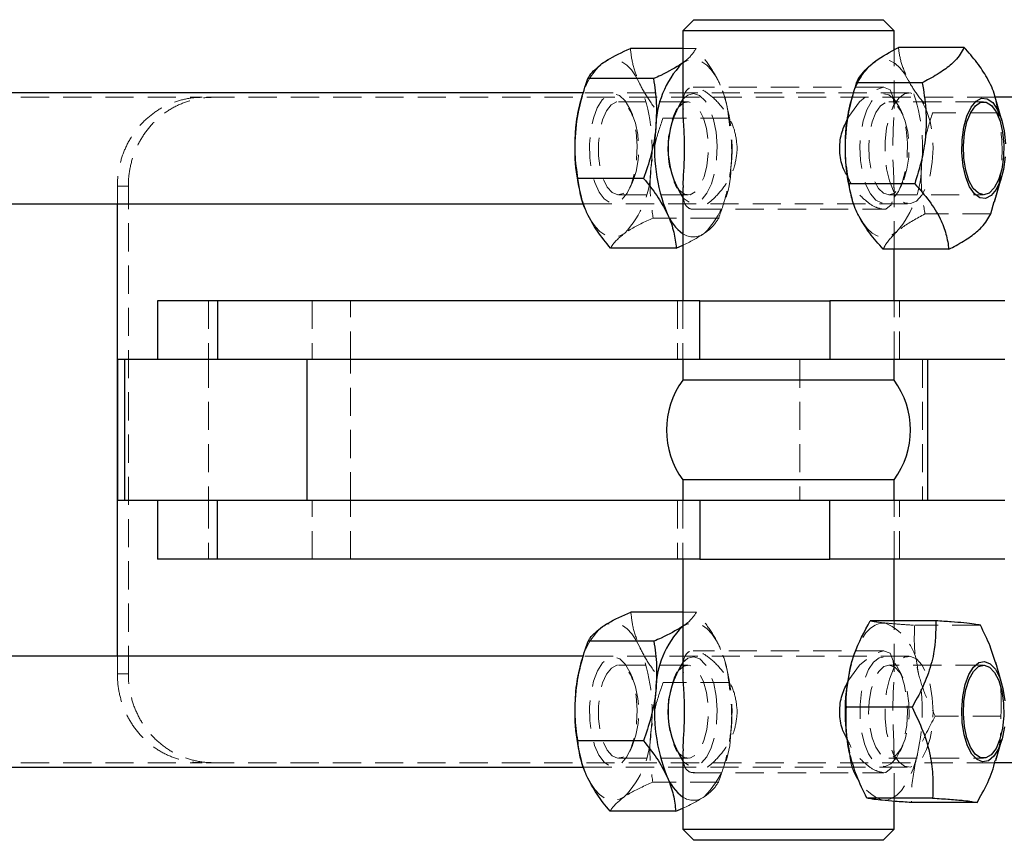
# Model space of a CAD drawing. Header units: millimetres. Extents: x 33 to 670, y 22 to 286.
# Tile 2 of 41: x 78 to 122, y 22 to 59. Entities that reach past the tile are written whole.
import ezdxf

# ---------------------------------------------------------------- set-up
doc = ezdxf.new("R2010")
doc.units = ezdxf.units.MM
doc.linetypes.add('HIDDEN', pattern=[1.905, 1.27, -0.635])

msp = doc.modelspace()

# ---------------------------------------------------------------- linework, layer by layer
at = {"color": 7, "linetype": 'Continuous', "lineweight": 25}
for p, q in [((108.2069, 58.9056), (107.7069, 58.4056)), ((108.2069, 58.9056), (116.7319, 58.9056)), ((117.2319, 58.4056), (116.7319, 58.9056)), ((107.7069, 58.4056), (107.7069, 54.8808)), ((117.2319, 58.4056), (107.7069, 58.4056)), ((117.2319, 57.5436), (117.2319, 58.4056)), ((107.7069, 57.6085), (105.3438, 57.6085)), ((120.3822, 57.6571), (117.4224, 57.6571)), ((107.7069, 56.9548), (107.6673, 56.9279)), ((106.3874, 56.2473), (103.4277, 56.2473)), ((118.5005, 56.0613), (115.5408, 56.0613)), ((103.2262, 55.6056), (62.0485, 55.6056)), ((115.3692, 55.514), (115.3103, 55.3086)), ((103.17, 55.4612), (103.1263, 55.3086)), ((122.0858, 54.3546), (121.7839, 55.4083)), ((150.7093, 55.4056), (121.7924, 55.4056)), ((105.9412, 51.7444), (102.9814, 51.7444)), ((118.1597, 51.5097), (115.1999, 51.5097)), ((121.7534, 50.696), (122.0858, 51.8565)), ((107.7069, 51.3391), (107.7069, 46.2306)), ((62.0485, 50.6056), (103.2361, 50.6056)), ((82.2211, 30.2056), (82.2211, 50.6056)), ((103.1263, 50.9025), (103.1458, 50.8343)), ((115.3103, 50.9025), (115.3386, 50.8039)), ((121.5821, 50.1498), (121.7364, 50.7008)), ((107.4109, 48.6026), (104.4512, 48.6026)), ((107.4109, 48.6026), (107.7069, 48.7362)), ((119.7004, 48.554), (116.7407, 48.554)), ((117.2319, 46.2306), (117.2319, 48.554)), ((84.031, 46.2306), (84.031, 43.5806)), ((86.7382, 46.2306), (84.031, 46.2306)), ((86.7382, 46.2306), (86.7382, 43.5806)), ((108.4804, 46.2306), (86.7382, 46.2306)), ((108.4804, 43.5806), (108.4804, 46.2306)), ((108.4804, 46.2306), (114.34, 46.2306)), ((114.34, 46.2306), (114.34, 43.5806)), ((122.2211, 46.2306), (114.34, 46.2306)), ((82.2211, 43.5806), (82.2211, 37.2306)), ((82.5412, 43.5806), (82.2211, 43.5806)), ((82.5412, 43.5806), (82.5412, 37.2306)), ((90.7641, 43.5806), (82.5412, 43.5806)), ((90.7641, 43.5806), (90.7641, 37.2306)), ((90.9246, 43.5806), (90.7641, 43.5806)), ((108.4804, 43.5806), (90.9246, 43.5806)), ((107.7069, 43.5806), (107.7069, 42.6556)), ((114.34, 43.5806), (108.4804, 43.5806)), ((122.2211, 43.5806), (114.34, 43.5806)), ((117.2319, 42.6556), (117.2319, 43.5806)), ((118.7509, 37.2306), (118.7509, 43.5806)), ((117.2319, 42.6556), (107.7069, 42.6556)), ((107.7069, 38.1556), (107.7069, 37.2306)), ((117.2319, 38.1556), (107.7069, 38.1556)), ((117.2319, 37.2306), (117.2319, 38.1556)), ((82.5412, 37.2306), (82.2211, 37.2306)), ((90.7641, 37.2306), (82.5412, 37.2306)), ((84.031, 37.2306), (84.031, 34.5806)), ((86.7382, 34.5806), (86.7382, 37.2306)), ((90.9246, 37.2306), (90.7641, 37.2306)), ((108.4804, 37.2306), (90.9246, 37.2306)), ((108.4804, 37.2306), (108.4804, 34.5806)), ((114.34, 37.2306), (108.4804, 37.2306)), ((114.34, 34.5806), (114.34, 37.2306)), ((122.2211, 37.2306), (114.34, 37.2306)), ((86.7382, 34.5806), (84.031, 34.5806)), ((108.4804, 34.5806), (86.7382, 34.5806)), ((107.7069, 34.5806), (107.7069, 29.4808)), ((108.4804, 34.5806), (114.34, 34.5806)), ((122.2211, 34.5806), (114.34, 34.5806)), ((117.2319, 31.8018), (117.2319, 34.5806)), ((107.7069, 32.1966), (105.3659, 32.1966)), ((119.1148, 31.8018), (116.1551, 31.8018)), ((106.403, 30.8855), (103.4433, 30.8855)), ((103.2258, 30.2056), (62.0485, 30.2056)), ((103.1671, 30.051), (103.1263, 29.9086)), ((115.3104, 29.9089), (115.3103, 29.9086)), ((122.0858, 28.9546), (121.8082, 29.9237)), ((118.0381, 27.9054), (115.0783, 27.9054)), ((105.9346, 26.3945), (102.9749, 26.3945)), ((121.8124, 25.5022), (122.0858, 26.4565)), ((107.7069, 25.9391), (107.7069, 22.4056)), ((103.1263, 25.5025), (103.1442, 25.4401)), ((150.7093, 25.4056), (121.7774, 25.4056)), ((62.0485, 25.2056), (103.2357, 25.2056)), ((118.9645, 23.8093), (116.0048, 23.8093)), ((117.2319, 22.4056), (117.2319, 23.6628)), ((120.9678, 23.6094), (118.008, 23.6094)), ((107.3888, 23.2146), (104.4291, 23.2146)), ((107.3888, 23.2146), (107.7069, 23.3526)), ((107.7069, 22.4056), (108.2069, 21.9056)), ((107.7069, 22.4056), (117.2319, 22.4056)), ((116.7319, 21.9056), (117.2319, 22.4056)), ((116.7319, 21.9056), (108.2069, 21.9056))]:
    msp.add_line(p, q, dxfattribs=at)
at = {"color": 7, "linetype": 'HIDDEN', "lineweight": 18}
for p, q in [((108.3035, 57.6085), (107.7069, 57.6085)), ((117.2319, 54.8979), (117.2319, 57.5436)), ((117.9016, 55.6056), (103.2262, 55.6056)), ((116.7597, 55.8556), (108.1791, 55.8556)), ((70.2558, 55.4056), (86.0485, 55.4056)), ((121.7924, 55.4056), (86.0485, 55.4056)), ((107.9449, 55.2056), (104.8098, 55.2056)), ((109.6284, 55.3086), (109.609, 55.3766)), ((121.264, 55.2056), (116.9939, 55.2056)), ((121.9229, 54.7014), (121.7781, 55.4069)), ((105.4372, 54.6291), (105.314, 54.8985)), ((107.4407, 54.8985), (107.3175, 54.6291)), ((117.6213, 54.6291), (117.4981, 54.8985)), ((121.9229, 54.7014), (118.9632, 54.7014)), ((109.7733, 54.4667), (106.8135, 54.4667)), ((105.314, 51.3126), (105.4372, 51.582)), ((107.3175, 51.582), (107.4407, 51.3126)), ((117.4981, 51.3126), (117.6213, 51.582)), ((82.2211, 50.6056), (82.2211, 51.4056)), ((82.2211, 51.4056), (82.7159, 51.4056)), ((82.7159, 29.4056), (82.7159, 51.4056)), ((117.2319, 48.554), (117.2319, 51.3364)), ((103.2361, 50.6056), (117.9016, 50.6056)), ((104.8098, 51.0056), (107.9449, 51.0056)), ((109.5845, 50.7492), (109.6284, 50.9025)), ((116.9939, 51.0056), (121.264, 51.0056)), ((108.1791, 50.3556), (116.7597, 50.3556)), ((121.5821, 50.1498), (118.6223, 50.1498)), ((109.327, 49.9638), (106.3673, 49.9638)), ((86.331, 46.2306), (86.331, 43.5806)), ((91.0023, 46.2306), (91.0023, 43.5806)), ((92.731, 43.5806), (92.731, 46.2306)), ((107.4694, 46.2306), (107.4694, 43.5806)), ((107.7069, 46.2306), (107.7069, 43.5806)), ((117.2319, 43.5806), (117.2319, 46.2306)), ((117.4694, 43.5806), (117.4694, 46.2306)), ((86.331, 43.5806), (86.331, 37.2306)), ((92.731, 37.2306), (92.731, 43.5806)), ((112.9758, 43.5806), (112.9758, 37.2306)), ((118.5106, 43.5806), (118.5106, 37.2306)), ((118.7489, 43.5806), (118.7489, 37.2306)), ((86.331, 37.2306), (86.331, 34.5806)), ((91.0023, 34.5806), (91.0023, 37.2306)), ((92.731, 34.5806), (92.731, 37.2306)), ((107.4694, 37.2306), (107.4694, 34.5806)), ((107.7069, 37.2306), (107.7069, 34.5806)), ((117.2319, 34.5806), (117.2319, 37.2306)), ((117.4694, 34.5806), (117.4694, 37.2306)), ((108.3256, 32.1966), (107.7069, 32.1966)), ((117.2319, 29.4979), (117.2319, 31.8018)), ((121.1181, 31.6019), (118.1583, 31.6019)), ((82.2211, 29.4056), (82.2211, 30.2056)), ((117.9016, 30.2056), (103.2258, 30.2056)), ((116.7597, 30.4556), (108.1791, 30.4556)), ((107.9449, 29.8056), (104.8098, 29.8056)), ((109.6284, 29.9086), (109.6106, 29.971)), ((121.264, 29.8056), (116.9939, 29.8056)), ((82.7159, 29.4056), (82.2211, 29.4056)), ((105.4372, 29.2291), (105.314, 29.4985)), ((107.4407, 29.4985), (107.3175, 29.2291)), ((117.6213, 29.2291), (117.4981, 29.4985)), ((109.7799, 29.0166), (106.8201, 29.0166)), ((122.0445, 27.5057), (119.0848, 27.5057)), ((105.314, 25.9126), (105.4372, 26.182)), ((107.3175, 26.182), (107.4407, 25.9126)), ((117.2319, 23.6628), (117.2319, 25.9364)), ((117.4981, 25.9126), (117.6213, 26.182)), ((70.2558, 25.4056), (86.0485, 25.4056)), ((121.7774, 25.4056), (86.0485, 25.4056)), ((104.8098, 25.6056), (107.9449, 25.6056)), ((109.5874, 25.3594), (109.6284, 25.5025)), ((116.9939, 25.6056), (121.264, 25.6056)), ((103.2357, 25.2056), (117.9016, 25.2056)), ((108.1791, 24.9556), (116.7597, 24.9556)), ((109.3114, 24.5256), (106.3517, 24.5256))]:
    msp.add_line(p, q, dxfattribs=at)
at = {"color": 7, "linetype": 'HIDDEN', "lineweight": 18, "flags": 128}
for points in [[(105.7568, 56.0376), (105.5806, 56.3677), (105.3871, 56.6419), (105.1798, 56.8557), (104.9621, 57.0052), (104.7379, 57.0881), (104.5108, 57.1028), (104.2849, 57.0491), (104.0639, 56.9279)], [(109.3602, 56.0376), (109.184, 56.3677), (108.9905, 56.6419), (108.7832, 56.8557), (108.5656, 57.0052), (108.3413, 57.0881), (108.1142, 57.1028), (107.8883, 57.0491), (107.7069, 56.9548)], [(117.871, 56.1793), (117.6873, 56.4871), (117.4877, 56.737), (117.2757, 56.9249), (117.0549, 57.0473), (116.829, 57.1024), (116.602, 57.089), (116.3776, 57.0075), (116.1598, 56.8592)], [(105.6008, 53.8339), (105.6472, 53.2237), (105.6263, 52.6061), (105.5394, 52.0199), (105.3919, 51.5019), (105.1931, 51.0847), (104.9556, 50.7944), (104.6941, 50.6494), (104.4252, 50.6587), (104.1658, 50.8218), (103.9321, 51.1283), (103.7388, 51.5591), (103.5982, 52.087), (103.5189, 52.679), (103.5061, 53.2977), (103.5604, 53.9044), (103.6786, 54.4609), (103.8531, 54.9322), (104.073, 55.2888), (104.3245, 55.5081), (104.5917, 55.5766), (104.858, 55.4897), (105.1065, 55.253), (105.3217, 54.8814), (105.49, 54.3983), (105.6008, 53.8339)], [(107.7069, 55.3246), (107.9279, 55.5081), (108.1952, 55.5766), (108.4614, 55.4897), (108.71, 55.253), (108.9251, 54.8814), (109.0934, 54.3983), (109.2042, 53.8339)], [(115.1389, 54.4338), (115.1866, 54.5438), (115.6737, 55.1992), (116.2689, 55.6909), (116.7526, 55.8555), (117.045, 55.7378), (117.1945, 55.4008), (117.231, 54.8212), (117.1911, 53.972), (117.1664, 53.2036), (117.1823, 52.4224), (117.2188, 51.7279), (117.2257, 51.0669), (117.1031, 50.5519), (116.8515, 50.3645), (116.7597, 50.3556), (116.7597, 50.3556)], [(117.7665, 53.9594), (117.827, 53.3558), (117.8205, 52.7366), (117.7474, 52.1405), (117.6121, 51.605), (117.4233, 51.1638), (117.1929, 50.8447), (116.9352, 50.6676), (116.6665, 50.6437), (116.4036, 50.7744), (116.1631, 51.0517), (115.9601, 51.458), (115.8074, 51.9678), (115.7144, 52.5491), (115.6872, 53.1654), (115.7274, 53.7779), (115.8324, 54.3482), (115.9957, 54.8404), (116.207, 55.2236), (116.453, 55.4737), (116.7183, 55.575), (116.9862, 55.5211), (117.2399, 55.3155), (117.4634, 54.971), (117.6427, 54.5093), (117.7665, 53.9594)], [(118.9869, 53.1056), (118.9528, 52.4838), (118.8526, 51.9012), (118.6927, 51.3942), (118.4831, 50.9947), (118.237, 50.7279), (117.9697, 50.6105), (117.6982, 50.6498), (117.4395, 50.8435), (117.2098, 51.1793), (117.0236, 51.6361), (116.8925, 52.1853), (116.8248, 52.7922), (116.8248, 53.4189), (116.8925, 54.0259), (117.0236, 54.575), (117.2098, 55.0318), (117.4395, 55.3676), (117.6982, 55.5613), (117.9697, 55.6006), (118.237, 55.4832), (118.4831, 55.2164), (118.6927, 54.8169), (118.8526, 54.3099), (118.9528, 53.7273), (118.9869, 53.1056)], [(105.681, 53.7244), (105.5762, 54.2429), (105.4146, 54.677), (105.2081, 54.9946), (104.9721, 55.172), (104.724, 55.1962), (104.4823, 55.0654), (104.2649, 54.7892), (104.088, 54.3881), (103.9645, 53.8919), (103.9038, 53.3374), (103.9102, 52.7657), (103.9834, 52.2192), (104.1178, 51.7384), (104.3036, 51.3591), (104.5269, 51.1092), (104.7713, 51.0074), (105.0184, 51.0613), (105.2501, 51.2667), (105.4492, 51.6085), (105.6008, 52.0614), (105.6938, 52.5917), (105.7212, 53.1601), (105.681, 53.7244)], [(107.0737, 52.4867), (107.0335, 53.051), (107.0609, 53.6194), (107.1539, 54.1497), (107.3055, 54.6026), (107.5046, 54.9444), (107.7363, 55.1499), (107.9835, 55.2037), (108.2278, 55.1019), (108.4511, 54.8521), (108.6369, 54.4727), (108.7713, 53.9919), (108.8445, 53.4454), (108.851, 52.8737), (108.7902, 52.3192), (108.6668, 51.823), (108.4898, 51.4219), (108.2724, 51.1457), (108.0307, 51.0149), (107.7826, 51.0391), (107.5466, 51.2166), (107.3401, 51.5341), (107.1785, 51.9682), (107.0737, 52.4867)], [(117.8494, 53.8311), (117.7327, 54.3359), (117.5612, 54.7494), (117.3476, 55.041), (117.1078, 55.1891), (116.8596, 55.1826), (116.6213, 55.0221), (116.4106, 54.7195), (116.2432, 54.2971), (116.1315, 53.7864), (116.0837, 53.2252), (116.1035, 52.6551), (116.1893, 52.1184), (116.3347, 51.655), (116.5291, 51.2991), (116.7579, 51.0772), (117.0042, 51.0057), (117.2498, 51.09), (117.4764, 51.3237), (117.6672, 51.6896), (117.808, 52.1606), (117.8885, 52.7016), (117.9027, 53.2725), (117.8494, 53.8311)], [(109.2042, 53.8339), (109.2507, 53.2237), (109.2297, 52.6061), (109.1428, 52.0199), (108.9953, 51.5019), (108.7966, 51.0847), (108.559, 50.7944), (108.2975, 50.6494), (108.0286, 50.6587), (107.7692, 50.8218), (107.7069, 50.8865)], [(103.1263, 50.9025), (103.2384, 50.5537), (103.3945, 50.1735)], [(103.3945, 50.1735), (103.5707, 49.8434), (103.7642, 49.5692), (103.9715, 49.3555), (104.1892, 49.2059), (104.4134, 49.1231), (104.6405, 49.1084), (104.8664, 49.162), (105.0874, 49.2832)], [(115.6485, 50.0319), (115.8322, 49.724), (116.0317, 49.4741), (116.2437, 49.2863), (116.4645, 49.1638), (116.6904, 49.1088), (116.9175, 49.1221), (117.1419, 49.2036), (117.3597, 49.3519)], [(105.7712, 30.6066), (105.5966, 30.9412), (105.4045, 31.2205), (105.1982, 31.4396), (104.9813, 31.5949), (104.7575, 31.6836), (104.5305, 31.7042), (104.3043, 31.6564), (104.0828, 31.541)], [(109.3746, 30.6066), (109.2, 30.9412), (109.0079, 31.2205), (108.8016, 31.4396), (108.5847, 31.5949), (108.3609, 31.6836), (108.1339, 31.7042), (107.9077, 31.6564), (107.6862, 31.541)], [(116.8349, 31.7018), (116.6078, 31.6902), (116.3833, 31.6104), (116.1653, 31.4639), (115.9574, 31.253), (115.7632, 30.9814), (115.5861, 30.6537), (115.4291, 30.2757), (115.2949, 29.8536)], [(115.165, 29.094), (115.1866, 29.1438), (115.6737, 29.7992), (116.2689, 30.2909), (116.7526, 30.4555), (117.045, 30.3378), (117.1945, 30.0008), (117.231, 29.4212), (117.1911, 28.572), (117.1664, 27.8036), (117.1823, 27.0224), (117.2188, 26.3279), (117.2257, 25.6669), (117.1031, 25.1519), (116.8515, 24.9645), (116.7597, 24.9556), (116.7597, 24.9556)], [(118.9869, 27.7056), (118.9528, 28.3273), (118.8526, 28.9099), (118.6927, 29.4169), (118.4831, 29.8164), (118.237, 30.0832), (117.9697, 30.2006), (117.6982, 30.1613), (117.4395, 29.9676), (117.2098, 29.6318), (117.0236, 29.175), (116.8925, 28.6259), (116.8248, 28.0189), (116.8248, 27.3922), (116.8925, 26.7853), (117.0236, 26.2361), (117.2098, 25.7793), (117.4395, 25.4435), (117.6982, 25.2498), (117.9697, 25.2105), (118.237, 25.3279), (118.4831, 25.5947), (118.6927, 25.9942), (118.8526, 26.5012), (118.9528, 27.0838), (118.9869, 27.7056)], [(105.6043, 28.407), (105.6478, 27.7957), (105.6238, 27.1787), (105.534, 26.5948), (105.384, 26.0807), (105.1831, 25.6687), (104.9442, 25.3847), (104.682, 25.2465), (104.4132, 25.2628), (104.1546, 25.4326), (103.9224, 25.7452), (103.7313, 26.181), (103.5932, 26.7126), (103.5169, 27.3066), (103.5071, 27.9257), (103.5644, 28.5309), (103.6853, 29.0843), (103.8621, 29.551), (104.0838, 29.9018), (104.3363, 30.1146), (104.6039, 30.176), (104.8697, 30.0822), (105.1171, 29.839), (105.3304, 29.4618), (105.4963, 28.9743), (105.6043, 28.407)], [(105.684, 28.3016), (105.5818, 28.8228), (105.4223, 29.2611), (105.2174, 29.584), (104.9822, 29.7677), (104.7343, 29.7983), (104.492, 29.6738), (104.2733, 29.4033), (104.0943, 29.0069), (103.9684, 28.514), (103.905, 27.9611), (103.9086, 27.3892), (103.9791, 26.8408), (104.1111, 26.3566), (104.295, 25.9724), (104.5171, 25.7167), (104.7609, 25.6086), (105.0083, 25.656), (105.241, 25.8553), (105.4418, 26.1919), (105.5956, 26.6408), (105.6912, 27.1686), (105.7214, 27.7363), (105.684, 28.3016)], [(107.0707, 27.1095), (107.0333, 27.6749), (107.0635, 28.2425), (107.1591, 28.7703), (107.313, 29.2192), (107.5137, 29.5558), (107.7464, 29.7552), (107.9938, 29.8025), (108.2376, 29.6944), (108.4597, 29.4387), (108.6436, 29.0545), (108.7757, 28.5703), (108.8461, 28.0219), (108.8498, 27.4501), (108.7863, 26.8972), (108.6604, 26.4042), (108.4814, 26.0078), (108.2627, 25.7373), (108.0204, 25.6128), (107.7725, 25.6435), (107.5373, 25.8271), (107.3324, 26.15), (107.173, 26.5883), (107.0707, 27.1095)], [(107.7069, 29.9246), (107.9397, 30.1146), (108.2073, 30.176), (108.4732, 30.0822), (108.7205, 29.839), (108.9338, 29.4618), (109.0997, 28.9743), (109.2078, 28.407)], [(117.3358, 29.7903), (117.5428, 29.3947), (117.7006, 28.8931), (117.7992, 28.3168), (117.8325, 27.7021), (117.7985, 27.0876), (117.6991, 26.512), (117.5407, 26.0113), (117.3333, 25.6172), (117.0898, 25.3542), (116.8256, 25.239), (116.5572, 25.2787), (116.3016, 25.471), (116.0747, 25.8036), (115.8909, 26.2558), (115.7617, 26.7991), (115.6952, 27.3993), (115.6955, 28.0187), (115.7628, 28.6185), (115.8927, 29.1609), (116.077, 29.6119), (116.3043, 29.9431), (116.5602, 30.1337), (116.8286, 30.1717), (117.0927, 30.0548), (117.3358, 29.7903)], [(117.4835, 29.4771), (117.2578, 29.7156), (117.0126, 29.8051), (116.766, 29.7389), (116.5363, 29.5219), (116.3406, 29.1701), (116.1932, 28.7098), (116.1053, 28.1749), (116.0833, 27.6053), (116.1288, 27.0431), (116.2385, 26.53), (116.4042, 26.1041), (116.6136, 25.797), (116.8513, 25.6314), (117.0995, 25.6197), (117.3399, 25.7627), (117.5546, 26.0497), (117.7278, 26.4596), (117.8465, 26.9619), (117.902, 27.5193), (117.8901, 28.0905), (117.8118, 28.6332), (117.6728, 29.1071), (117.4835, 29.4771)], [(109.2078, 28.407), (109.2512, 27.7957), (109.2272, 27.1787), (109.1374, 26.5948), (108.9874, 26.0807), (108.7866, 25.6687), (108.5476, 25.3847), (108.2854, 25.2465), (108.0166, 25.2628), (107.758, 25.4326), (107.7069, 25.4865)], [(103.1263, 25.5025), (103.226, 25.1888), (103.3801, 24.8046)], [(116.6846, 23.7093), (116.9117, 23.7209), (117.1361, 23.8007), (117.3542, 23.9473), (117.5621, 24.1582), (117.7562, 24.4297), (117.9333, 24.7574), (118.0903, 25.1355), (118.2246, 25.5575)], [(103.3801, 24.8046), (103.5547, 24.4699), (103.7468, 24.1906), (103.9531, 23.9715), (104.17, 23.8162), (104.3938, 23.7276), (104.6208, 23.7069), (104.847, 23.7547), (105.0685, 23.8701)]]:
    msp.add_lwpolyline(points, dxfattribs=at)
at = {"color": 7, "linetype": 'Continuous', "lineweight": 25, "flags": 128}
for points in [[(122.2342, 52.72), (122.1579, 52.1547), (122.0206, 51.6542), (121.8317, 51.2526), (121.6042, 50.9773), (121.3534, 50.847), (121.0966, 50.8706), (120.8512, 51.0466), (120.6339, 51.3628), (120.4596, 51.7978), (120.3401, 52.322), (120.2835, 52.8995), (120.2938, 53.4911), (120.3702, 54.0564), (120.5074, 54.5569), (120.6963, 54.9585), (120.9238, 55.2338), (121.1746, 55.3641), (121.4314, 55.3405), (121.6768, 55.1646), (121.8941, 54.8483), (122.0684, 54.4133), (122.1879, 53.8892)], [(122.1195, 53.8311), (122.1728, 53.2725), (122.1586, 52.7016), (122.0781, 52.1606), (121.9373, 51.6896), (121.7464, 51.3237), (121.5199, 51.09), (121.2743, 51.0057), (121.028, 51.0772), (120.7992, 51.2991), (120.6048, 51.655), (120.4594, 52.1184), (120.3736, 52.6551), (120.3538, 53.2252), (120.4016, 53.7864), (120.5133, 54.2971), (120.6807, 54.7195), (120.8914, 55.0221), (121.1297, 55.1826), (121.3779, 55.1891), (121.6177, 55.041), (121.8313, 54.7494), (122.0028, 54.3359), (122.1195, 53.8311)], [(122.1879, 53.8892), (122.2445, 53.3116)], [(122.2031, 27.0243), (122.0946, 26.4877), (121.9294, 26.034), (121.7189, 25.6942), (121.4774, 25.4915), (121.2214, 25.4397), (120.9683, 25.5423), (120.7353, 25.7924), (120.5383, 26.1728), (120.3908, 26.6576), (120.3029, 27.2139), (120.2804, 27.8037), (120.3249, 28.3868), (120.4335, 28.9235), (120.5986, 29.3771), (120.8091, 29.7169), (121.0506, 29.9196), (121.3066, 29.9714), (121.5597, 29.8688), (121.7927, 29.6188)], [(121.7536, 29.4771), (121.9429, 29.1071), (122.0819, 28.6332), (122.1602, 28.0905), (122.1721, 27.5193), (122.1166, 26.9619), (121.9978, 26.4596), (121.8247, 26.0497), (121.61, 25.7627), (121.3696, 25.6197), (121.1214, 25.6314), (120.8837, 25.797), (120.6743, 26.1041), (120.5086, 26.53), (120.3989, 27.0431), (120.3534, 27.6053), (120.3754, 28.1749), (120.4633, 28.7098), (120.6106, 29.1701), (120.8064, 29.5219), (121.0361, 29.7389), (121.2827, 29.8051), (121.5279, 29.7156), (121.7536, 29.4771)], [(121.7927, 29.6188), (121.9897, 29.2383), (122.1372, 28.7535), (122.2251, 28.1972)]]:
    msp.add_lwpolyline(points, dxfattribs=at)
at = {"color": 7, "linetype": 'HIDDEN', "lineweight": 18}
for centre, radius, start, end in [((106.1752, 54.6243), 3.1248, 132.50606, 167.35038), ((118.514, 54.5616), 3.2896, 135.69803, 166.87572), ((98.5964, 53.1335), 7.7269, 353.17478, 22.07636), ((102.1999, 53.1335), 7.7269, 353.17478, 22.07636), ((111.111, 53.174), 7.3979, 354.19362, 23.96827), ((113.7636, 52.3897), 4.7075, 319.81039, 0.43657), ((102.0023, 52.23), 4.2662, 316.31356, 359.80284), ((105.6058, 52.23), 4.2662, 316.31356, 359.80284), ((119.9619, 52.208), 4.8313, 195.67713, 206.77133), ((108.1803, 49.9477), 0.838, 235.60196, 307.53384), ((106.1229, 29.2492), 3.0683, 131.67535, 167.59116), ((115.8514, 29.4577), 2.4502, 2.24831, 66.33551), ((98.5319, 27.7269), 7.791, 352.95352, 21.6922), ((102.1353, 27.7269), 7.791, 352.95352, 21.6922), ((109.8881, 27.7131), 8.6107, 345.50238, 12.34307), ((102.0896, 26.7946), 4.1745, 315.52845, 359.67767), ((105.693, 26.7946), 4.1745, 315.52845, 359.67767), ((117.668, 25.9535), 2.4502, 182.24831, 246.33551), ((108.1797, 24.545), 0.8354, 235.53373, 306.10548)]:
    msp.add_arc(centre, radius, start, end, dxfattribs=at)
at = {"color": 7, "linetype": 'Continuous', "lineweight": 25}
for centre, radius, start, end in [((110.7524, 53.9812), 4.2662, 136.31356, 179.80284), ((110.2872, 53.3011), 7.437, 164.33998, 174.63988), ((111.0825, 53.1056), 4.0397, 146.68005, 213.31995), ((122.5462, 53.2807), 7.5147, 164.34394, 176.14767), ((111.1498, 53.0905), 8.3165, 173.7502, 195.25314), ((114.1583, 53.0776), 7.7269, 173.17478, 202.07636), ((123.4159, 53.092), 8.3961, 175.2622, 195.11613), ((108.9723, 50.9671), 2.1279, 201.89625, 233.51049), ((110.7703, 40.4056), 3.801, 143.70401, 216.29599), ((114.1684, 40.4056), 3.801, 323.70401, 36.29599), ((110.6651, 28.6165), 4.1745, 135.52845, 179.67767), ((110.2336, 27.9125), 7.3823, 164.31253, 174.34413), ((111.0807, 27.7056), 4.0382, 146.66609, 213.33391), ((123.6314, 27.698), 8.6107, 165.50238, 192.34307), ((111.176, 27.6937), 8.3426, 173.48672, 195.22722), ((114.2228, 27.6843), 7.791, 172.95352, 201.6922), ((109.0043, 25.596), 2.1702, 201.38773, 233.2862)]:
    msp.add_arc(centre, radius, start, end, dxfattribs=at)
for points, knots in [([(104.0639, 56.9279), (104.145, 56.9829), (104.485, 57.2132), (104.9725, 57.4376), (105.3438, 57.6085)], [0, 0, 0, 0, 0.2385512, 1, 1, 1, 1]), ([(116.1598, 56.8592), (116.2395, 56.9236), (116.5736, 57.1936), (117.0555, 57.4568), (117.4224, 57.6571)], [0, 0, 0, 0, 0.2385512, 1, 1, 1, 1]), ([(120.3822, 57.6571), (120.2733, 57.4567), (120.0925, 57.1239), (119.5073, 56.6403), (118.9715, 56.3098), (118.6087, 56.1184), (118.5005, 56.0613)], [0, 0, 0, 0, 0.3806577, 0.6320868, 0.8903094, 1, 1, 1, 1]), ([(121.7781, 55.4069), (121.7736, 55.4298), (121.7171, 55.716), (121.4599, 56.246), (120.986, 56.9793), (120.5847, 57.4298), (120.3822, 57.6571)], [0, 0, 0, 0, 0.03087864, 0.38712434, 0.69075383, 1, 1, 1, 1]), ([(103.4277, 56.2473), (103.4546, 56.296), (103.577, 56.5176), (103.8504, 56.7481), (104.0639, 56.9279)], [0, 0, 0, 0, 0.2195233, 1, 1, 1, 1]), ([(107.6673, 56.9279), (107.3744, 56.7481), (106.9992, 56.5176), (106.4976, 56.296), (106.3874, 56.2473)], [0, 0, 0, 0, 0.7804767, 1, 1, 1, 1]), ([(115.5408, 56.0613), (115.5664, 56.1184), (115.6832, 56.3782), (115.9509, 56.6484), (116.1598, 56.8592)], [0, 0, 0, 0, 0.2195233, 1, 1, 1, 1]), ([(102.8827, 53.9959), (102.8884, 54.0492), (102.9314, 54.4533), (103.0772, 55.2153), (103.3102, 55.9012), (103.4277, 56.2473)], [0, 0, 0, 0, 0.0700474, 0.5307624, 1, 1, 1, 1]), ([(106.3874, 56.2473), (106.4412, 55.8817), (106.5496, 55.1437), (106.5074, 54.3808), (106.4862, 53.9959)], [0, 0, 0, 0, 0.495458, 1, 1, 1, 1]), ([(115.0485, 53.7855), (115.0529, 53.8394), (115.0864, 54.2479), (115.2144, 55.0182), (115.4313, 55.7115), (115.5408, 56.0613)], [0, 0, 0, 0, 0.0700474, 0.5307624, 1, 1, 1, 1]), ([(118.5005, 56.0613), (118.5639, 55.6663), (118.692, 54.8677), (118.6722, 53.6844), (118.4866, 52.5532), (118.2693, 51.8597), (118.1597, 51.5097)], [0, 0, 0, 0, 0.2645952, 0.5349275, 0.7653327, 1, 1, 1, 1]), ([(107.7164, 54.8808), (107.7138, 54.8254), (107.7006, 54.5486), (107.7604, 53.9125), (107.7794, 53.0618), (107.7565, 52.2891), (107.7085, 51.6938), (107.7153, 51.4273), (107.7176, 51.3391)], [0, 0, 0, 0, 0.0633946, 0.3169909, 0.5113961, 0.7059352, 0.9026987, 1, 1, 1, 1]), ([(115.1454, 51.8143), (115.0544, 51.9767), (114.8417, 52.3561), (114.7439, 53.0846), (114.8393, 53.8306), (115.0451, 54.2449), (115.1389, 54.4338)], [0, 0, 0, 0, 0.2085318, 0.4872592, 0.7663268, 1, 1, 1, 1]), ([(102.9814, 51.7444), (102.9277, 52.11), (102.8193, 52.848), (102.8615, 53.6109), (102.8827, 53.9959)], [0, 0, 0, 0, 0.49545796, 1, 1, 1, 1]), ([(106.4862, 53.9959), (106.4805, 53.9425), (106.4375, 53.5384), (106.2917, 52.7764), (106.0587, 52.0905), (105.9412, 51.7444)], [0, 0, 0, 0, 0.0700474, 0.5307624, 1, 1, 1, 1]), ([(115.1999, 51.5097), (115.1377, 51.8793), (115.012, 52.6253), (115.0363, 53.3965), (115.0485, 53.7855)], [0, 0, 0, 0, 0.495458, 1, 1, 1, 1]), ([(103.3945, 50.1735), (103.3775, 50.2107), (103.2485, 50.4927), (103.07, 51.0243), (103.0111, 51.5029), (102.9814, 51.7444)], [0, 0, 0, 0, 0.0700474, 0.5307624, 1, 1, 1, 1]), ([(105.9412, 51.7444), (106.1505, 51.4893), (106.5729, 50.9743), (106.8554, 50.4421), (106.9979, 50.1735)], [0, 0, 0, 0, 0.495458, 1, 1, 1, 1]), ([(115.6485, 50.0319), (115.6306, 50.0669), (115.4952, 50.3321), (115.3048, 50.8323), (115.2351, 51.2826), (115.1999, 51.5097)], [0, 0, 0, 0, 0.0700474, 0.5307624, 1, 1, 1, 1]), ([(118.1597, 51.5097), (118.3864, 51.2532), (118.8446, 50.7346), (119.314, 49.9662), (119.596, 49.2316), (119.6654, 48.7812), (119.7004, 48.554)], [0, 0, 0, 0, 0.2645952, 0.5349275, 0.7653327, 1, 1, 1, 1]), ([(104.4512, 48.6026), (104.2419, 48.8577), (103.8195, 49.3727), (103.537, 49.9049), (103.3945, 50.1735)], [0, 0, 0, 0, 0.495458, 1, 1, 1, 1]), ([(106.9979, 50.1735), (107.0149, 50.1363), (107.1439, 49.8543), (107.3224, 49.3227), (107.3812, 48.8441), (107.4109, 48.6026)], [0, 0, 0, 0, 0.0700474, 0.5307624, 1, 1, 1, 1]), ([(119.7004, 48.554), (119.8086, 48.6111), (120.1651, 48.7991), (120.7021, 49.1294), (121.2905, 49.6132), (121.4732, 49.9494), (121.5821, 50.1498)], [0, 0, 0, 0, 0.1096912, 0.36148, 0.6193405, 1, 1, 1, 1]), ([(116.7407, 48.554), (116.5256, 48.794), (116.0916, 49.2784), (115.7971, 49.7792), (115.6485, 50.0319)], [0, 0, 0, 0, 0.495458, 1, 1, 1, 1]), ([(104.0828, 31.541), (104.1641, 31.594), (104.5052, 31.8158), (104.9938, 32.032), (105.3659, 32.1966)], [0, 0, 0, 0, 0.2385512, 1, 1, 1, 1]), ([(103.4433, 30.8855), (103.4704, 30.9324), (103.5938, 31.1459), (103.8684, 31.3678), (104.0828, 31.541)], [0, 0, 0, 0, 0.2195233, 1, 1, 1, 1]), ([(107.6862, 31.541), (107.3924, 31.3678), (107.0161, 31.1459), (106.5134, 30.9324), (106.403, 30.8855)], [0, 0, 0, 0, 0.78047675, 1, 1, 1, 1]), ([(115.2949, 29.8536), (115.3421, 30.0109), (115.54, 30.6701), (115.8892, 31.3126), (116.1551, 31.8018)], [0, 0, 0, 0, 0.2385512, 1, 1, 1, 1]), ([(119.1148, 31.8018), (119.107, 31.3124), (119.0941, 30.4999), (118.7528, 29.3191), (118.3838, 28.5121), (118.1175, 28.0448), (118.0381, 27.9054)], [0, 0, 0, 0, 0.3806577, 0.6320868, 0.8903094, 1, 1, 1, 1]), ([(121.1181, 31.6019), (121.0372, 31.6192), (120.8736, 31.6543), (120.4216, 31.7063), (119.8228, 31.7559), (119.3523, 31.7864), (119.1148, 31.8018)], [0, 0, 0, 0, 0.26459518, 0.53492748, 0.76533267, 1, 1, 1, 1]), ([(121.7964, 29.9199), (121.7233, 30.1651), (121.5533, 30.7352), (121.2761, 31.2872), (121.1181, 31.6019)], [0, 0, 0, 0, 0.4300397, 1, 1, 1, 1]), ([(102.8872, 28.64), (102.8932, 28.6932), (102.9381, 29.0963), (103.0877, 29.8562), (103.324, 30.5403), (103.4433, 30.8855)], [0, 0, 0, 0, 0.0700474, 0.5307624, 1, 1, 1, 1]), ([(106.403, 30.8855), (106.4549, 30.5208), (106.5597, 29.7848), (106.5138, 29.0239), (106.4906, 28.64)], [0, 0, 0, 0, 0.495458, 1, 1, 1, 1]), ([(115.0783, 27.9054), (115.0752, 28.0447), (115.0609, 28.6792), (115.1923, 29.3388), (115.2949, 29.8536)], [0, 0, 0, 0, 0.2195233, 1, 1, 1, 1]), ([(107.7164, 29.4808), (107.7138, 29.4254), (107.7006, 29.1486), (107.7604, 28.5125), (107.7794, 27.6618), (107.7565, 26.8891), (107.7085, 26.2938), (107.7153, 26.0273), (107.7176, 25.9391)], [0, 0, 0, 0, 0.0633946, 0.3169909, 0.5113961, 0.7059352, 0.9026987, 1, 1, 1, 1]), ([(115.129, 26.448), (115.0444, 26.5996), (114.8386, 26.9686), (114.7437, 27.6851), (114.8441, 28.4524), (115.0609, 28.8858), (115.165, 29.094)], [0, 0, 0, 0, 0.1925811, 0.4684822, 0.7447202, 1, 1, 1, 1]), ([(102.9749, 26.3945), (102.9229, 26.7592), (102.8181, 27.4953), (102.8641, 28.2561), (102.8872, 28.64)], [0, 0, 0, 0, 0.49545796, 1, 1, 1, 1]), ([(106.4906, 28.64), (106.4847, 28.5868), (106.4398, 28.1838), (106.2902, 27.4238), (106.0539, 26.7397), (105.9346, 26.3945)], [0, 0, 0, 0, 0.0700474, 0.5307624, 1, 1, 1, 1]), ([(115.2197, 25.8573), (115.2091, 25.9059), (115.1289, 26.2735), (115.0424, 26.9667), (115.0663, 27.5906), (115.0783, 27.9054)], [0, 0, 0, 0, 0.0700474, 0.5307624, 1, 1, 1, 1]), ([(118.0381, 27.9054), (118.2114, 27.5499), (118.5619, 26.8312), (118.8715, 25.7663), (119.0009, 24.7483), (118.9767, 24.1242), (118.9645, 23.8093)], [0, 0, 0, 0, 0.2645952, 0.5349275, 0.7653327, 1, 1, 1, 1]), ([(103.3801, 24.8046), (103.3633, 24.8422), (103.2357, 25.1276), (103.0599, 25.6657), (103.0034, 26.1501), (102.9749, 26.3945)], [0, 0, 0, 0, 0.0700474, 0.5307624, 1, 1, 1, 1]), ([(105.9346, 26.3945), (106.1426, 26.1363), (106.5625, 25.6151), (106.8424, 25.0764), (106.9835, 24.8046)], [0, 0, 0, 0, 0.495458, 1, 1, 1, 1]), ([(116.0048, 23.8093), (115.8396, 24.1419), (115.5062, 24.8132), (115.3158, 25.5072), (115.2197, 25.8573)], [0, 0, 0, 0, 0.495458, 1, 1, 1, 1]), ([(120.9678, 23.6094), (121.0466, 23.7487), (121.3065, 24.2078), (121.6187, 24.8414), (121.7466, 25.3382), (121.789, 25.5028)], [0, 0, 0, 0, 0.225549, 0.7432818, 1, 1, 1, 1]), ([(104.4291, 23.2146), (104.221, 23.4728), (103.8011, 23.994), (103.5213, 24.5327), (103.3801, 24.8046)], [0, 0, 0, 0, 0.495458, 1, 1, 1, 1]), ([(106.9835, 24.8046), (107.0004, 24.7669), (107.128, 24.4815), (107.3038, 23.9434), (107.3603, 23.459), (107.3888, 23.2146)], [0, 0, 0, 0, 0.0700474, 0.5307624, 1, 1, 1, 1]), ([(116.6846, 23.7093), (116.6612, 23.7117), (116.4844, 23.7296), (116.2157, 23.7634), (116.0755, 23.7939), (116.0048, 23.8093)], [0, 0, 0, 0, 0.07004739, 0.53076243, 1, 1, 1, 1]), ([(118.008, 23.6094), (117.7554, 23.6256), (117.2455, 23.6584), (116.8727, 23.6922), (116.6846, 23.7093)], [0, 0, 0, 0, 0.495458, 1, 1, 1, 1]), ([(118.9645, 23.8093), (119.2314, 23.7919), (119.7708, 23.7568), (120.3603, 23.7049), (120.7573, 23.6552), (120.8972, 23.6247), (120.9678, 23.6094)], [0, 0, 0, 0, 0.2645952, 0.5349275, 0.7653327, 1, 1, 1, 1])]:
    msp.add_open_spline(points, degree=3, knots=knots, dxfattribs=at)
at = {"color": 7, "linetype": 'HIDDEN', "lineweight": 18}
for points, knots in [([(105.3438, 57.6085), (105.3732, 57.3534), (105.4325, 56.8385), (105.6481, 56.3062), (105.7568, 56.0376)], [0, 0, 0, 0, 0.495458, 1, 1, 1, 1]), ([(108.3035, 57.6085), (108.1936, 57.4376), (108.0493, 57.2132), (107.7409, 56.9829), (107.6673, 56.9279)], [0, 0, 0, 0, 0.7614488, 1, 1, 1, 1]), ([(109.3602, 56.0376), (109.3424, 56.0748), (109.2076, 56.3568), (108.8886, 56.8885), (108.4997, 57.367), (108.3035, 57.6085)], [0, 0, 0, 0, 0.0700474, 0.5307624, 1, 1, 1, 1]), ([(117.4224, 57.6571), (117.4576, 57.4171), (117.5285, 56.9327), (117.7561, 56.4319), (117.871, 56.1793)], [0, 0, 0, 0, 0.495458, 1, 1, 1, 1]), ([(105.7568, 56.0376), (105.7746, 56.0004), (105.9094, 55.7185), (106.2284, 55.1868), (106.6173, 54.7082), (106.8135, 54.4667)], [0, 0, 0, 0, 0.0700474, 0.5307624, 1, 1, 1, 1]), ([(109.7733, 54.4667), (109.7439, 54.7219), (109.6846, 55.2368), (109.469, 55.7691), (109.3602, 56.0376)], [0, 0, 0, 0, 0.495458, 1, 1, 1, 1]), ([(117.871, 56.1793), (117.8896, 56.1443), (118.0308, 55.879), (118.3618, 55.3788), (118.7615, 54.9286), (118.9632, 54.7014)], [0, 0, 0, 0, 0.0700474, 0.5307624, 1, 1, 1, 1]), ([(110.1604, 53.1056), (110.1329, 53.3846), (110.0781, 53.9414), (109.6906, 54.699), (109.1674, 55.3455), (108.5861, 55.7812), (108.119, 55.9024), (107.8401, 55.733), (107.7159, 55.3956), (107.7163, 55.0398), (107.7164, 54.8808)], [0, 0, 0, 0, 0.1222479, 0.2439237, 0.3793182, 0.5276935, 0.662586, 0.7820363, 0.9025773, 1, 1, 1, 1]), ([(86.0485, 55.4056), (85.793, 55.4056), (85.5423, 55.3798), (85.05, 55.2786), (84.8059, 55.202), (84.3412, 55.0018), (84.1213, 54.8792), (83.7057, 54.5894), (83.5094, 54.4207), (83.158, 54.052), (83.0006, 53.8507), (82.7228, 53.4137), (82.605, 53.181), (82.4159, 52.6999), (82.3432, 52.4481), (82.2456, 51.9312), (82.2211, 51.6698), (82.2211, 51.4056)], [0, 0, 0, 0, 0.125, 0.125, 0.25, 0.25, 0.375, 0.375, 0.5, 0.5, 0.625, 0.625, 0.75, 0.75, 0.875, 0.875, 1, 1, 1, 1]), ([(82.7159, 51.4056), (82.7159, 51.6698), (82.7404, 51.9297), (82.8363, 52.441), (82.909, 52.695), (83.099, 53.1794), (83.2153, 53.4092), (83.4907, 53.844), (83.6511, 54.0499), (84.0024, 54.4188), (84.1944, 54.5844), (84.6121, 54.8767), (84.835, 55.0009), (85.2967, 55.2002), (85.5388, 55.2769), (86.0369, 55.3798), (86.2892, 55.4056), (86.5449, 55.4056)], [0, 0, 0, 0, 0.125, 0.125, 0.25, 0.25, 0.375, 0.375, 0.5, 0.5, 0.625, 0.625, 0.75, 0.75, 0.875, 0.875, 1, 1, 1, 1]), ([(118.9632, 54.7014), (118.8456, 54.3318), (118.6081, 53.5858), (118.5169, 52.8147), (118.4709, 52.4256)], [0, 0, 0, 0, 0.49545796, 1, 1, 1, 1]), ([(121.7364, 50.7008), (121.8006, 50.9136), (121.9867, 51.5307), (122.1072, 52.5273), (122.0941, 53.6578), (121.9803, 54.3514), (121.9229, 54.7014)], [0, 0, 0, 0, 0.1621271, 0.4701263, 0.7326352, 1, 1, 1, 1]), ([(106.8135, 54.4667), (106.6873, 54.1011), (106.4326, 53.3631), (106.3236, 52.6002), (106.2686, 52.2153)], [0, 0, 0, 0, 0.495458, 1, 1, 1, 1]), ([(109.872, 52.2153), (109.8769, 52.2686), (109.914, 52.6727), (109.9193, 53.4347), (109.8222, 54.1206), (109.7733, 54.4667)], [0, 0, 0, 0, 0.0700474, 0.5307624, 1, 1, 1, 1]), ([(107.7176, 51.3391), (107.7156, 51.2082), (107.7097, 50.8269), (107.8362, 50.4565), (108.1606, 50.3066), (108.61, 50.4555), (109.1204, 50.8309), (109.6482, 51.4401), (110.0765, 52.2314), (110.1346, 52.8369), (110.1604, 53.1056)], [0, 0, 0, 0, 0.0774882, 0.2257372, 0.3619475, 0.4818944, 0.6017351, 0.7348449, 0.8823254, 1, 1, 1, 1]), ([(118.4709, 52.4256), (118.4673, 52.3717), (118.4396, 51.9632), (118.4522, 51.193), (118.5653, 50.4996), (118.6223, 50.1498)], [0, 0, 0, 0, 0.0700474, 0.5307624, 1, 1, 1, 1]), ([(106.2686, 52.2153), (106.2637, 52.1619), (106.2265, 51.7578), (106.2213, 50.9958), (106.3183, 50.3099), (106.3673, 49.9638)], [0, 0, 0, 0, 0.0700474, 0.5307624, 1, 1, 1, 1]), ([(109.327, 49.9638), (109.4532, 50.3295), (109.7079, 51.0675), (109.817, 51.8304), (109.872, 52.2153)], [0, 0, 0, 0, 0.495458, 1, 1, 1, 1]), ([(116.7597, 50.3556), (116.6224, 50.381), (116.3481, 50.4317), (115.8276, 50.8357), (115.378, 51.2942), (115.2016, 51.6887), (115.1454, 51.8143)], [0, 0, 0, 0, 0.2802451, 0.5596916, 0.8597782, 1, 1, 1, 1]), ([(118.6223, 50.1498), (118.2554, 49.9494), (117.7735, 49.6863), (117.4394, 49.4163), (117.3597, 49.3519)], [0, 0, 0, 0, 0.7614488, 1, 1, 1, 1]), ([(106.3673, 49.9638), (105.996, 49.7929), (105.5084, 49.5685), (105.1685, 49.3382), (105.0874, 49.2832)], [0, 0, 0, 0, 0.7614488, 1, 1, 1, 1]), ([(108.6908, 49.2832), (108.7644, 49.3382), (109.0728, 49.5685), (109.2171, 49.7929), (109.327, 49.9638)], [0, 0, 0, 0, 0.2385512, 1, 1, 1, 1]), ([(105.0874, 49.2832), (104.8739, 49.1034), (104.6004, 48.8729), (104.4781, 48.6513), (104.4512, 48.6026)], [0, 0, 0, 0, 0.7804767, 1, 1, 1, 1]), ([(107.7069, 48.7362), (107.7164, 48.7405), (108.1109, 48.9182), (108.4044, 49.1029), (108.6908, 49.2832)], [0, 0, 0, 0, 0.0239737, 1, 1, 1, 1]), ([(117.3597, 49.3519), (117.1508, 49.141), (116.8831, 48.8709), (116.7663, 48.611), (116.7407, 48.554)], [0, 0, 0, 0, 0.7804767, 1, 1, 1, 1]), ([(105.3659, 32.1966), (105.394, 31.9383), (105.4508, 31.4172), (105.6637, 30.8784), (105.7712, 30.6066)], [0, 0, 0, 0, 0.495458, 1, 1, 1, 1]), ([(108.3256, 32.1966), (108.2149, 32.032), (108.0695, 31.8158), (107.76, 31.594), (107.6862, 31.541)], [0, 0, 0, 0, 0.7614488, 1, 1, 1, 1]), ([(109.3746, 30.6066), (109.357, 30.6442), (109.2236, 30.9296), (108.9072, 31.4678), (108.5207, 31.9521), (108.3256, 32.1966)], [0, 0, 0, 0, 0.0700474, 0.5307624, 1, 1, 1, 1]), ([(116.1551, 31.8018), (116.2278, 31.7855), (116.3746, 31.7528), (116.6805, 31.7189), (116.8349, 31.7018)], [0, 0, 0, 0, 0.495458, 1, 1, 1, 1]), ([(116.8349, 31.7018), (116.859, 31.6994), (117.0417, 31.6815), (117.4509, 31.6477), (117.9211, 31.6172), (118.1583, 31.6019)], [0, 0, 0, 0, 0.0700474, 0.5307624, 1, 1, 1, 1]), ([(118.1583, 31.6019), (118.1436, 31.2693), (118.1139, 30.5979), (118.2374, 29.9039), (118.2997, 29.5538)], [0, 0, 0, 0, 0.495458, 1, 1, 1, 1]), ([(105.7712, 30.6066), (105.7888, 30.5689), (105.9222, 30.2835), (106.2386, 29.7454), (106.6251, 29.261), (106.8201, 29.0166)], [0, 0, 0, 0, 0.0700474, 0.5307624, 1, 1, 1, 1]), ([(110.1604, 27.7056), (110.1329, 27.9846), (110.0781, 28.5414), (109.6906, 29.299), (109.1674, 29.9455), (108.5861, 30.3812), (108.119, 30.5024), (107.8401, 30.333), (107.7159, 29.9956), (107.7163, 29.6398), (107.7164, 29.4808)], [0, 0, 0, 0, 0.1222479, 0.2439237, 0.3793182, 0.5276935, 0.662586, 0.7820363, 0.9025773, 1, 1, 1, 1]), ([(109.7799, 29.0166), (109.7517, 29.2748), (109.695, 29.796), (109.482, 30.3347), (109.3746, 30.6066)], [0, 0, 0, 0, 0.495458, 1, 1, 1, 1]), ([(122.0445, 27.5057), (122.0544, 27.8609), (122.0744, 28.5791), (121.9722, 29.4006), (121.8213, 29.8465), (121.7964, 29.9199)], [0, 0, 0, 0, 0.449782, 0.9093165, 1, 1, 1, 1]), ([(82.2211, 29.4056), (82.2211, 29.1413), (82.2456, 28.8814), (82.3415, 28.3702), (82.4142, 28.1162), (82.6041, 27.6318), (82.7204, 27.402), (82.9957, 26.9672), (83.1562, 26.7613), (83.5073, 26.3924), (83.6992, 26.2268), (84.1168, 25.9345), (84.3396, 25.8103), (84.8011, 25.6109), (85.043, 25.5343), (85.5408, 25.4313), (85.793, 25.4056), (86.0485, 25.4056)], [0, 0, 0, 0, 0.125, 0.125, 0.25, 0.25, 0.375, 0.375, 0.5, 0.5, 0.625, 0.625, 0.75, 0.75, 0.875, 0.875, 1, 1, 1, 1]), ([(86.5449, 25.4056), (86.2892, 25.4056), (86.0383, 25.4313), (85.5457, 25.5325), (85.3015, 25.6091), (84.8366, 25.8093), (84.6166, 25.9319), (84.2009, 26.2216), (84.0045, 26.3904), (83.6529, 26.7591), (83.4955, 26.9603), (83.2177, 27.3973), (83.0999, 27.63), (82.9107, 28.1112), (82.838, 28.363), (82.7404, 28.8799), (82.7159, 29.1413), (82.7159, 29.4056)], [0, 0, 0, 0, 0.125, 0.125, 0.25, 0.25, 0.375, 0.375, 0.5, 0.5, 0.625, 0.625, 0.75, 0.75, 0.875, 0.875, 1, 1, 1, 1]), ([(118.2997, 29.5538), (118.3111, 29.5053), (118.3971, 29.1376), (118.6242, 28.4445), (118.9303, 27.8205), (119.0848, 27.5057)], [0, 0, 0, 0, 0.0700474, 0.5307624, 1, 1, 1, 1]), ([(106.8201, 29.0166), (106.6921, 28.6519), (106.4338, 27.9159), (106.321, 27.155), (106.2641, 26.7711)], [0, 0, 0, 0, 0.495458, 1, 1, 1, 1]), ([(109.8675, 26.7711), (109.8727, 26.8243), (109.9118, 27.2273), (109.9208, 27.9873), (109.8271, 28.6714), (109.7799, 29.0166)], [0, 0, 0, 0, 0.0700474, 0.5307624, 1, 1, 1, 1]), ([(107.7176, 25.9391), (107.7156, 25.8082), (107.7097, 25.4269), (107.8362, 25.0565), (108.1606, 24.9066), (108.61, 25.0555), (109.1204, 25.4309), (109.6482, 26.0401), (110.0765, 26.8314), (110.1346, 27.4369), (110.1604, 27.7056)], [0, 0, 0, 0, 0.0774882, 0.2257372, 0.3619475, 0.4818944, 0.6017351, 0.7348449, 0.8823254, 1, 1, 1, 1]), ([(119.0848, 27.5057), (118.8189, 27.0165), (118.4697, 26.374), (118.2718, 25.7148), (118.2246, 25.5575)], [0, 0, 0, 0, 0.7614488, 1, 1, 1, 1]), ([(121.789, 25.5028), (121.8435, 25.6784), (122.0538, 26.3565), (122.0485, 27.0165), (122.0445, 27.5057)], [0, 0, 0, 0, 0.2589421, 1, 1, 1, 1]), ([(106.2641, 26.7711), (106.2589, 26.7179), (106.2198, 26.3149), (106.2108, 25.5549), (106.3044, 24.8708), (106.3517, 24.5256)], [0, 0, 0, 0, 0.0700474, 0.5307624, 1, 1, 1, 1]), ([(109.3114, 24.5256), (109.4394, 24.8903), (109.6978, 25.6263), (109.8106, 26.3872), (109.8675, 26.7711)], [0, 0, 0, 0, 0.495458, 1, 1, 1, 1]), ([(116.7597, 24.9556), (116.6224, 24.981), (116.3482, 25.0318), (115.8273, 25.4353), (115.371, 25.9037), (115.1901, 26.3105), (115.129, 26.448)], [0, 0, 0, 0, 0.27666837, 0.55254838, 0.84880504, 1, 1, 1, 1]), ([(118.2246, 25.5575), (118.122, 25.0427), (117.9906, 24.3831), (118.0049, 23.7487), (118.008, 23.6094)], [0, 0, 0, 0, 0.7804767, 1, 1, 1, 1]), ([(106.3517, 24.5256), (105.9796, 24.361), (105.491, 24.1448), (105.1499, 23.923), (105.0685, 23.8701)], [0, 0, 0, 0, 0.7614488, 1, 1, 1, 1]), ([(108.672, 23.8701), (108.7458, 23.923), (109.0553, 24.1448), (109.2007, 24.361), (109.3114, 24.5256)], [0, 0, 0, 0, 0.2385512, 1, 1, 1, 1]), ([(105.0685, 23.8701), (104.8542, 23.6969), (104.5796, 23.4749), (104.4562, 23.2614), (104.4291, 23.2146)], [0, 0, 0, 0, 0.7804767, 1, 1, 1, 1]), ([(107.7069, 23.3526), (107.7092, 23.3536), (108.0968, 23.5217), (108.3852, 23.6964), (108.672, 23.8701)], [0, 0, 0, 0, 0.00591968, 1, 1, 1, 1])]:
    msp.add_open_spline(points, degree=3, knots=knots, dxfattribs=at)

doc.saveas('drawing.dxf')
